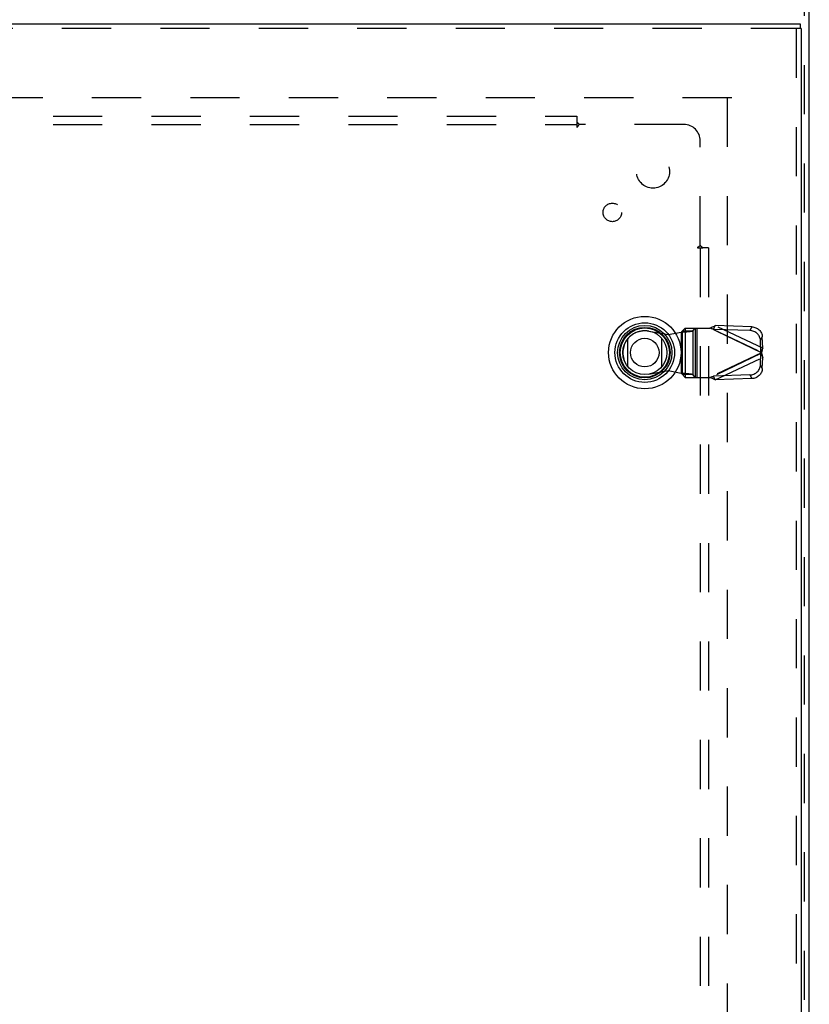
# Model space of a CAD drawing. Header units: inches. Extents: x 0 to 136, y 0 to 88.
# Tile 52 of 63: x 47 to 59, y 43 to 58. Entities that reach past the tile are written whole.
import ezdxf

# ---------------------------------------------------------------- set-up
doc = ezdxf.new("R2010")
doc.units = ezdxf.units.IN
doc.header["$LTSCALE"] = 7.48
doc.header["$MEASUREMENT"] = 0
doc.linetypes.add('HIDDEN', pattern=[0.2, 0.1, -0.1])
doc.layers.get('0').update_dxf_attribs({"linetype": 'CONTINUOUS'})
for name, color, linetype in [('DEFAULT_2', 8, 'HIDDEN'), ('DOOR_ASSEMBLY', 7, 'CONTINUOUS'), ('SUBPANEL', 7, 'CONTINUOUS')]:
    doc.layers.add(name, color=color, linetype=linetype)

msp = doc.modelspace()

# ---------------------------------------------------------------- linework, layer by layer
at = {"color": 3, "linetype": 'Continuous'}
msp.add_line((59.378, 28.583), (59.378, 61.586), dxfattribs=at)
at = {"layer": 'DEFAULT_2', "color": 8, "linetype": 'HIDDEN'}
for p, q in [((59.303, 28.583), (59.303, 61.586)), ((58.201, 57.258), (36.93, 57.258)), ((58.128, 57.258), (58.128, 29.758))]:
    msp.add_line(p, q, dxfattribs=at)
at = {"layer": 'DOOR_ASSEMBLY', "color": 3, "linetype": 'Continuous'}
for p, q in [((36.016, 58.383), (59.24, 58.383)), ((59.253, 58.308), (59.253, 28.708))]:
    msp.add_line(p, q, dxfattribs=at)
at = {"layer": 'DOOR_ASSEMBLY', "color": 7, "linetype": 'Continuous'}
for p, q in [((59.24, 58.383), (59.24, 58.308)), ((59.253, 58.308), (59.24, 58.308)), ((56.622, 53.167), (56.622, 53.598)), ((57.134, 53.598), (57.134, 53.167))]:
    msp.add_line(p, q, dxfattribs=at)
at = {"layer": 'DOOR_ASSEMBLY', "color": 8, "linetype": 'HIDDEN'}
for p, q in [((59.24, 58.308), (36.016, 58.308)), ((59.178, 58.308), (59.178, 28.708)), ((57.49, 53.755), (57.451, 53.713)), ((57.49, 53.755), (57.865, 53.755)), ((57.493, 53.755), (57.493, 53.007)), ((57.606, 53.713), (57.645, 53.755)), ((57.648, 53.007), (57.648, 53.755)), ((57.668, 53.755), (57.668, 53.007)), ((58.652, 53.381), (57.865, 53.755)), ((57.922, 53.736), (57.949, 53.793)), ((58.477, 53.718), (57.922, 53.736)), ((57.922, 53.736), (58.643, 53.394)), ((58.504, 53.775), (57.949, 53.793)), ((58.67, 53.45), (57.949, 53.793)), ((58.504, 53.775), (58.477, 53.718)), ((56.94, 53.71), (57.235, 53.656)), ((57.235, 53.656), (57.431, 53.694)), ((57.431, 53.694), (57.466, 53.697)), ((57.431, 53.694), (57.431, 53.067)), ((57.451, 53.713), (57.606, 53.713)), ((57.451, 53.049), (57.451, 53.713)), ((57.606, 53.713), (57.606, 53.049)), ((58.637, 53.566), (58.664, 53.623)), ((58.67, 53.45), (58.664, 53.623)), ((58.643, 53.394), (58.637, 53.566)), ((58.67, 53.45), (58.643, 53.394)), ((58.652, 53.381), (57.865, 53.007)), ((58.643, 53.368), (57.922, 53.025)), ((57.949, 52.969), (58.67, 53.311)), ((58.637, 53.195), (58.643, 53.368)), ((58.643, 53.368), (58.67, 53.311)), ((58.658, 53.404), (58.652, 53.381)), ((58.664, 53.139), (58.67, 53.311)), ((58.664, 53.139), (58.637, 53.195)), ((57.235, 53.105), (56.94, 53.051)), ((57.431, 53.067), (57.235, 53.105)), ((57.606, 53.049), (57.451, 53.049)), ((57.451, 53.049), (57.49, 53.007)), ((57.49, 53.007), (57.865, 53.007)), ((57.645, 53.007), (57.606, 53.049)), ((58.477, 53.044), (57.922, 53.025)), ((57.949, 52.969), (57.922, 53.025)), ((58.477, 53.044), (58.504, 52.987)), ((58.504, 52.987), (57.949, 52.969))]:
    msp.add_line(p, q, dxfattribs=at)
for points in [[(57.865, 53.755), (57.879, 53.761), (57.893, 53.768), (57.907, 53.774), (57.921, 53.781), (57.935, 53.787), (57.949, 53.793)], [(57.922, 53.736), (57.913, 53.739), (57.903, 53.742), (57.893, 53.745), (57.884, 53.748), (57.865, 53.755)], [(58.504, 53.775), (58.519, 53.773), (58.534, 53.771), (58.549, 53.767), (58.564, 53.761), (58.578, 53.755), (58.591, 53.747), (58.603, 53.738), (58.615, 53.728), (58.626, 53.717), (58.635, 53.705), (58.643, 53.692), (58.65, 53.679), (58.656, 53.666), (58.66, 53.651), (58.663, 53.637), (58.664, 53.623)], [(57.451, 53.713), (57.45, 53.71), (57.448, 53.708), (57.446, 53.706), (57.444, 53.703), (57.441, 53.701), (57.438, 53.699), (57.435, 53.696), (57.431, 53.694)], [(57.466, 53.697), (57.483, 53.698), (57.5, 53.699), (57.516, 53.701), (57.531, 53.702), (57.545, 53.703), (57.558, 53.705), (57.569, 53.706), (57.58, 53.707), (57.589, 53.709), (57.596, 53.71), (57.602, 53.711), (57.606, 53.713)], [(58.637, 53.566), (58.636, 53.58), (58.633, 53.595), (58.629, 53.609), (58.623, 53.623), (58.616, 53.636), (58.608, 53.648), (58.599, 53.66), (58.588, 53.671), (58.576, 53.681), (58.564, 53.69), (58.551, 53.698), (58.537, 53.705), (58.522, 53.71), (58.507, 53.714), (58.492, 53.717), (58.477, 53.718)], [(58.67, 53.45), (58.667, 53.439), (58.664, 53.428), (58.661, 53.416), (58.658, 53.404)], [(58.647, 53.387), (58.646, 53.389), (58.645, 53.391), (58.643, 53.394)], [(58.643, 53.368), (58.645, 53.37), (58.646, 53.372), (58.647, 53.374), (58.649, 53.376), (58.652, 53.381)], [(58.652, 53.381), (58.65, 53.383), (58.647, 53.387)], [(58.652, 53.381), (58.658, 53.357), (58.661, 53.345), (58.664, 53.334), (58.667, 53.322), (58.67, 53.311)], [(58.477, 53.044), (58.492, 53.045), (58.507, 53.047), (58.522, 53.051), (58.537, 53.057), (58.551, 53.063), (58.564, 53.071), (58.576, 53.08), (58.588, 53.09), (58.599, 53.101), (58.608, 53.113), (58.616, 53.126), (58.623, 53.139), (58.629, 53.152), (58.633, 53.167), (58.636, 53.181), (58.637, 53.195)], [(58.664, 53.139), (58.663, 53.124), (58.66, 53.11), (58.656, 53.096), (58.65, 53.082), (58.643, 53.069), (58.635, 53.056), (58.626, 53.044), (58.615, 53.033), (58.603, 53.023), (58.591, 53.014), (58.578, 53.007), (58.564, 53), (58.549, 52.995), (58.534, 52.991), (58.519, 52.988), (58.504, 52.987)], [(57.606, 53.049), (57.602, 53.05), (57.596, 53.051), (57.589, 53.053), (57.58, 53.054), (57.569, 53.055), (57.558, 53.057), (57.545, 53.058), (57.531, 53.059), (57.516, 53.061), (57.5, 53.062), (57.483, 53.063), (57.466, 53.065), (57.431, 53.067)], [(57.451, 53.049), (57.45, 53.051), (57.448, 53.053), (57.447, 53.055), (57.444, 53.058), (57.441, 53.06), (57.438, 53.063), (57.435, 53.065), (57.431, 53.067)], [(57.865, 53.007), (57.874, 53.01), (57.893, 53.016)], [(57.949, 52.969), (57.935, 52.975), (57.921, 52.981), (57.907, 52.987), (57.893, 52.993), (57.879, 53), (57.865, 53.007)], [(57.893, 53.016), (57.903, 53.019), (57.913, 53.022), (57.922, 53.025)]]:
    msp.add_lwpolyline(points, dxfattribs=at)
at = {"layer": 'DOOR_ASSEMBLY', "color": 7, "linetype": 'Continuous'}
for radius in [0.551, 0.453, 0.413, 0.384, 0.374, 0.335, 0.217]:
    msp.add_circle((56.878, 53.383), radius, dxfattribs=at)
at = {"layer": 'DOOR_ASSEMBLY', "color": 8, "linetype": 'HIDDEN'}
msp.add_arc((56.88, 53.381), 0.335, 79.673, 280.327, dxfattribs=at)
at = {"layer": 'SUBPANEL', "color": 8, "linetype": 'HIDDEN'}
for p, q in [((38.91, 56.976), (55.847, 56.976)), ((55.847, 56.976), (55.847, 56.89)), ((55.847, 56.89), (55.847, 56.811)), ((38.91, 56.851), (55.847, 56.851)), ((57.472, 56.851), (55.882, 56.851)), ((57.722, 55.012), (57.722, 56.601)), ((57.681, 54.976), (57.761, 54.976)), ((57.722, 54.976), (57.722, 32.039)), ((57.847, 54.976), (57.761, 54.976)), ((57.847, 54.976), (57.847, 32.039))]:
    msp.add_line(p, q, dxfattribs=at)
for points in [[(55.847, 56.89), (55.848, 56.888), (55.85, 56.886), (55.851, 56.885), (55.852, 56.883), (55.854, 56.881), (55.855, 56.88), (55.856, 56.878), (55.857, 56.877), (55.859, 56.875), (55.86, 56.874), (55.861, 56.873), (55.863, 56.871), (55.864, 56.87), (55.87, 56.865)], [(55.847, 56.811), (55.849, 56.811), (55.85, 56.812), (55.851, 56.812), (55.853, 56.813), (55.854, 56.814), (55.855, 56.815), (55.857, 56.816), (55.858, 56.817), (55.859, 56.818), (55.861, 56.82), (55.862, 56.821), (55.863, 56.822), (55.864, 56.824), (55.865, 56.826), (55.867, 56.827), (55.868, 56.829), (55.869, 56.831), (55.87, 56.833)], [(55.87, 56.865), (55.871, 56.863), (55.873, 56.861), (55.874, 56.86), (55.876, 56.858), (55.877, 56.857), (55.879, 56.855), (55.88, 56.854), (55.881, 56.852), (55.882, 56.851)], [(55.87, 56.833), (55.873, 56.837), (55.874, 56.839), (55.875, 56.841), (55.876, 56.843), (55.878, 56.845), (55.879, 56.847), (55.88, 56.849), (55.881, 56.85), (55.882, 56.851)], [(57.681, 54.976), (57.682, 54.978), (57.682, 54.979), (57.683, 54.981), (57.684, 54.982), (57.685, 54.983), (57.685, 54.985), (57.686, 54.986), (57.688, 54.987), (57.689, 54.989), (57.69, 54.99), (57.692, 54.991), (57.693, 54.992), (57.695, 54.994), (57.696, 54.995), (57.698, 54.996), (57.7, 54.997), (57.702, 54.998), (57.704, 54.999), (57.708, 55.002)], [(57.708, 55.002), (57.71, 55.003), (57.712, 55.004), (57.714, 55.006), (57.716, 55.007), (57.718, 55.008), (57.719, 55.009), (57.721, 55.011), (57.722, 55.012)], [(57.734, 55.001), (57.732, 55.002), (57.73, 55.004), (57.729, 55.005), (57.727, 55.007), (57.726, 55.008), (57.724, 55.01), (57.723, 55.011), (57.722, 55.012)], [(57.741, 54.993), (57.737, 54.997), (57.734, 55.001)], [(57.761, 54.976), (57.759, 54.978), (57.757, 54.979), (57.755, 54.98), (57.754, 54.982), (57.752, 54.983), (57.751, 54.984), (57.749, 54.986), (57.748, 54.987), (57.746, 54.988), (57.745, 54.989), (57.743, 54.991), (57.742, 54.992), (57.741, 54.993)]]:
    msp.add_lwpolyline(points, dxfattribs=at)
for centre, radius in [((57.003, 56.133), 0.25), ((56.385, 55.514), 0.141)]:
    msp.add_circle(centre, radius, dxfattribs=at)
msp.add_arc((57.472, 56.601), 0.25, 0, 90, dxfattribs=at)

doc.saveas('drawing.dxf')
